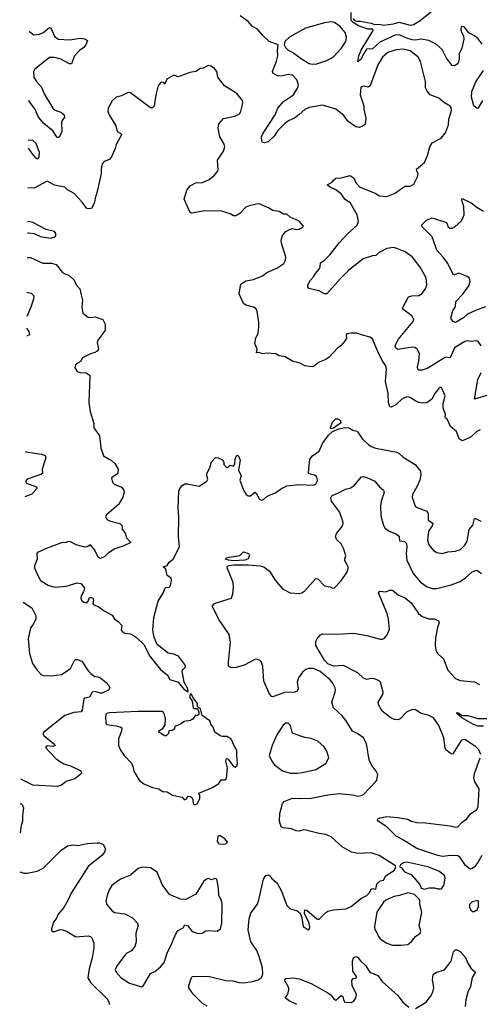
# Model space of a CAD drawing. Extents: x 2056909 to 2160450, y 827444 to 1016825.
# Tile 39 of 256: x 2058097 to 2062239, y 881626 to 890491. Entities that reach past the tile are written whole.
import ezdxf

# ---------------------------------------------------------------- set-up
doc = ezdxf.new("R2010")
doc.units = 0

msp = doc.modelspace()

# ---------------------------------------------------------------- linework, layer by layer
at = {"layer": '0CON10XD'}
for points in [[(2062265, 890270), (2062228.9, 890318.9), (2062195, 890345.8), (2062144, 890374), (2062105, 890423.3), (2062085, 890430), (2062076.4, 890423.6), (2062071.2, 890405), (2062074.1, 890384.1), (2062096.4, 890346.4), (2062098.8, 890315), (2062080, 890235), (2062058, 890185), (2062055.9, 890134.1), (2062048, 890102), (2062039.3, 890090.7), (2062015, 890076.7), (2061995, 890080), (2061942.9, 890145), (2061903.7, 890223.7), (2061850.2, 890270.2), (2061785, 890302.5), (2061715.3, 890315.3), (2061665, 890307.5), (2061635, 890309.5), (2061576.9, 890326.9), (2061525, 890353.3), (2061485, 890355.7), (2061341.6, 890288.4), (2061275, 890228.8), (2061223.6, 890226.4), (2061189.5, 890170.5), (2061175, 890134.4), (2061145, 890112.5), (2061153.6, 890165), (2061175, 890215.8), (2061282.5, 890395), (2061280, 890405), (2061235, 890406.2), (2061150, 890435), (2061103.3, 890465), (2061084.2, 890485), (2061085, 890556.7)], [(2061100.7, 890500.7), (2061113.6, 890483.6), (2061135, 890476.7), (2061165, 890478), (2061265, 890460), (2061295, 890449.1), (2061335, 890452.4), (2061375, 890442.7), (2061464.8, 890454.8), (2061515, 890468.4), (2061615, 890440.6), (2061645, 890446.7), (2061706.9, 890485), (2061815, 890570)], [(2062254, 887555), (2062228.8, 887595), (2062215, 887600.8), (2062165, 887592.2), (2062129.8, 887599.8), (2062108, 887595), (2062015, 887535.6), (2061975, 887446), (2061945, 887451.5), (2061925, 887447.7), (2061775, 887354.6), (2061725, 887334.5), (2061693.3, 887335), (2061684, 887345), (2061682.5, 887365), (2061693.7, 887416.3), (2061698.5, 887485), (2061679.4, 887525), (2061658.3, 887538.3), (2061635, 887541.8), (2061505, 887522.9), (2061486, 887535), (2061480, 887555), (2061507.7, 887612.3), (2061643.3, 887775), (2061647.5, 887795), (2061642.5, 887805), (2061630, 887825), (2061550, 887885), (2061546.7, 887895), (2061600, 887995), (2061630, 888005), (2061695, 888009.2), (2061725, 888026.7), (2061756.2, 888075), (2061766.1, 888103.9), (2061758.3, 888168.3), (2061705, 888263.3), (2061635, 888356.7), (2061570.3, 888400.3), (2061495, 888432), (2061465, 888439.2), (2061405, 888432.5), (2061336, 888395), (2061305, 888367.5), (2061275, 888365.7), (2061192.4, 888337.6), (2061064.2, 888235), (2060988.3, 888161.7), (2060865, 888022), (2060845, 888023.8), (2060795, 888050), (2060766.2, 888056.2), (2060701.7, 888071.7), (2060692.5, 888085), (2060692.5, 888105), (2060716.7, 888145), (2060746, 888175), (2060761.2, 888205), (2060797.1, 888245), (2060805.7, 888265), (2060807.3, 888302.7), (2060845, 888326), (2060895, 888375.8), (2060980, 888485), (2061054.7, 888565.3), (2061132.2, 888635), (2061145.5, 888655), (2061149.4, 888675), (2061139.2, 888735), (2061077.8, 888837.8), (2061026.7, 888876.7), (2060995, 888922.5), (2060945, 888960), (2060887.5, 888985), (2060867.5, 889005), (2060913, 889027), (2060925, 889047.5), (2060946.1, 889063.9), (2060995, 889068.8), (2061075, 889088.8), (2061105, 889066.7), (2061131.2, 889015), (2061158.8, 888985), (2061306.4, 888926.4), (2061335, 888903.8), (2061405, 888898), (2061481.2, 888928.8), (2061548.3, 888981.7), (2061575, 888991.2), (2061615, 888993.3), (2061649.3, 889010.7), (2061681.2, 889075), (2061688, 889105), (2061676.1, 889126.1), (2061674, 889145), (2061744.1, 889205.9), (2061772.3, 889267.7), (2061793.8, 889345), (2061815, 889382.5), (2061896.2, 889425), (2061935, 889472.5), (2061960.8, 889545), (2061964.1, 889595.9), (2061988.1, 889675), (2061985, 889700), (2061975, 889713.8), (2061915, 889748), (2061873.2, 889783.2), (2061796.2, 889815), (2061768.3, 889848.3), (2061755, 889877.5), (2061754.4, 889934.4), (2061707.5, 890115), (2061687.1, 890155), (2061651.4, 890185), (2061615, 890212.1), (2061556, 890226), (2061485, 890218.5), (2061414.3, 890195.7), (2061365.5, 890155), (2061324.3, 890085), (2061254.3, 889895.7), (2061235, 889884.2), (2061195, 889894), (2061170, 889885), (2061164.3, 889815), (2061196.9, 889715), (2061198, 889685), (2061216.1, 889603.9), (2061209.5, 889550.5), (2061188.6, 889531.4), (2061155, 889520), (2061125, 889526.2), (2061055.8, 889575.8), (2061017.2, 889627.2), (2060945, 889684.3), (2060825, 889720.5), (2060705, 889700.8), (2060665, 889681.1), (2060615, 889636.8), (2060574.4, 889605.6), (2060525.6, 889585), (2060490.4, 889559.6), (2060422.5, 889495), (2060388.8, 889441.2), (2060335, 889392), (2060302.3, 889382.3), (2060286.2, 889386.2), (2060278, 889398), (2060276.7, 889435), (2060289.8, 889470.2), (2060398.5, 889635), (2060424.4, 889695), (2060474.2, 889755), (2060564.3, 889815), (2060601.1, 889875), (2060610.6, 889905), (2060595, 889950), (2060555, 889992), (2060515, 889998), (2060465, 889985.8), (2060425, 889984), (2060379.3, 890009.3), (2060376.2, 890025), (2060412.3, 890117.7), (2060424, 890165), (2060421.2, 890215), (2060427.5, 890265), (2060345, 890293.8), (2060285, 890353.3), (2060238.8, 890405), (2060195, 890428.8), (2060154.5, 890474.5), (2060085, 890525.8)], [(2060735, 890090.5), (2060775, 890092.9), (2060865.3, 890124.7), (2060923.5, 890156.5), (2060995, 890231.9), (2061035.5, 890295), (2061042.1, 890335), (2061029.6, 890375), (2060985, 890429.1), (2060935, 890465.5), (2060905, 890471.5), (2060845, 890463.3), (2060672, 890415), (2060532.4, 890337.6), (2060486.7, 890295), (2060480, 890265), (2060491.2, 890241.2), (2060515.9, 890215.9), (2060565, 890193.1), (2060635, 890138.9), (2060705, 890097.5), (2060735, 890090.5)], [(2058182.9, 890386), (2058184.3, 890384.3), (2058225, 890356.2), (2058275, 890360), (2058305, 890372), (2058365, 890420), (2058375, 890417.5), (2058385, 890402.5), (2058415, 890336.2), (2058445.6, 890315.6), (2058545, 890309.4), (2058645, 890324.3), (2058680.7, 890319.3), (2058707.5, 890305), (2058693.8, 890265), (2058675, 890241.2), (2058635.6, 890214.4), (2058592, 890165), (2058565, 890093.3), (2058545, 890092.9), (2058468.8, 890135), (2058436.3, 890146.3), (2058405, 890152.2), (2058365, 890150), (2058234.4, 890045.6), (2058222.9, 890025), (2058225.7, 889975), (2058249.4, 889935), (2058293.1, 889883.1), (2058316.9, 889825), (2058396.5, 889695), (2058415.3, 889675.3), (2058473.3, 889655), (2058496.7, 889635), (2058500, 889615), (2058478.8, 889585), (2058472.5, 889565), (2058475.5, 889484.5), (2058455, 889437.5), (2058445, 889430), (2058435, 889431.2), (2058395, 889489.2), (2058315, 889556.7), (2058266.8, 889615), (2058235, 889688.6), (2058177.4, 889762.4)], [(2062245, 886798), (2062215, 886782), (2062155, 886728.6), (2062085, 886699.2), (2062057.3, 886717.3), (2062033.4, 886783.4), (2061978.3, 886828.3), (2061945, 886900), (2061935, 886902.5), (2061930, 886915), (2061932.5, 886935), (2061913.8, 886995), (2061913.8, 887035), (2061932, 887105), (2061898.8, 887178.8), (2061885, 887178), (2061871.7, 887168.3), (2061838, 887125), (2061810, 887075), (2061765, 887042.5), (2061735, 887038.6), (2061695, 887044.4), (2061666.3, 887056.3), (2061615, 887090.6), (2061585, 887095.7), (2061545, 887078.6), (2061485, 887022), (2061445, 887001.2), (2061433.3, 887005), (2061419.2, 887045), (2061416.4, 887125), (2061393.8, 887235), (2061401.4, 887345), (2061396.9, 887375), (2061368.6, 887415), (2061326.9, 887495), (2061275, 887617.5), (2061255, 887633.3), (2061185, 887649.2), (2061135, 887670), (2061085, 887670), (2061045, 887662.5), (2061037.5, 887655), (2061043.3, 887625), (2061025, 887593.3), (2060995, 887558.8), (2060961.2, 887535), (2060885, 887452.5), (2060855, 887430.8), (2060795, 887408.8), (2060745, 887370), (2060725, 887366.2), (2060665, 887373.8), (2060625, 887400), (2060556.1, 887416.1), (2060490, 887455), (2060435, 887463.3), (2060405, 887483.3), (2060325, 887490), (2060285, 887481.2), (2060255, 887493.3), (2060231.7, 887491.7), (2060236.7, 887525), (2060216.1, 887576.1), (2060225, 887627.5), (2060246, 887665), (2060252, 887725), (2060252.5, 887765), (2060235.8, 887865), (2060226.8, 887886.8), (2060205, 887902), (2060135, 887920), (2060113.8, 887935), (2060076.1, 888023.9), (2060090, 888110), (2060135, 888141.4), (2060205, 888150.6), (2060283.8, 888185), (2060323.8, 888216.2), (2060413.3, 888255), (2060476.7, 888295), (2060491.2, 888325), (2060496.1, 888353.9), (2060455, 888480), (2060454.4, 888505), (2060465, 888546.7), (2060495, 888583.8), (2060528.3, 888601.7), (2060555, 888612.5), (2060591.7, 888601.7), (2060615, 888603.8), (2060650, 888625), (2060650, 888635), (2060615, 888677.5), (2060535, 888712.5), (2060505, 888738.8), (2060475, 888741.2), (2060435, 888763.8), (2060375, 888773.3), (2060345, 888793.3), (2060288, 888818), (2060265, 888831.2), (2060245, 888833.8), (2060165, 888816.7), (2060135, 888802.5), (2060080, 888745), (2060045, 888723.8), (2060025, 888726.2), (2059995, 888742), (2059915, 888768), (2059765, 888770), (2059645, 888750), (2059632.5, 888755), (2059580, 888875), (2059603.3, 888955), (2059634.2, 888995.8), (2059685, 889021.2), (2059745, 889026), (2059805, 889052.5), (2059845, 889084), (2059880, 889125), (2059884.2, 889135), (2059880, 889225), (2059933.4, 889306.6), (2059944.3, 889345), (2059935.8, 889375), (2059899.2, 889435), (2059885.8, 889515), (2059891.4, 889555), (2059935, 889601.4), (2060035, 889622.2), (2060077.5, 889645), (2060089.2, 889665), (2060105.6, 889724.4), (2060109.2, 889745), (2060103.8, 889765), (2060055, 889826), (2059943.8, 889895), (2059884, 889975), (2059873.3, 890025), (2059853, 890053), (2059823.6, 890073.6), (2059795, 890078.8), (2059750, 890055), (2059725, 890052.5), (2059683.9, 890026.1), (2059630, 890015), (2059525, 889976.7), (2059485, 889992.5), (2059422.5, 889955), (2059405, 889910), (2059397, 889927), (2059371.7, 889928.3), (2059350, 889905), (2059343, 889887), (2059322.5, 889815), (2059308, 889712), (2059295, 889697.5), (2059275, 889697.5), (2059095, 889833.8), (2059075, 889836.7), (2059015.8, 889804.2), (2058965, 889792.5), (2058929.3, 889760.7), (2058893.9, 889693.9), (2058890.6, 889665), (2058907.8, 889627.8), (2058964.3, 889534.3), (2058975.8, 889485.8), (2059007.5, 889465), (2059013, 889453), (2058965, 889367.5), (2058957.3, 889332.7), (2058928.3, 889261.7), (2058906.7, 889233.3), (2058857.5, 889215), (2058842.7, 889197.3), (2058832, 889155), (2058830.8, 889105), (2058796, 888945), (2058777.1, 888885), (2058772.3, 888847.7), (2058747.5, 888795), (2058725, 888786.7), (2058701.2, 888791.2), (2058659.1, 888849.1), (2058586.7, 888925), (2058529.1, 888959.1), (2058502.7, 888982.7), (2058411.2, 889001.2), (2058345, 889037.5), (2058226.5, 888973.5), (2058170.6, 888977.7)], [(2062266.4, 889763.6), (2062225, 889692.5), (2062215, 889693.3), (2062190.6, 889715), (2062167.3, 889795), (2062172.7, 889845), (2062206.9, 889933.1), (2062276.7, 890035)], [(2058173.7, 889335.1), (2058206.7, 889285), (2058242.5, 889245), (2058255, 889237.5), (2058265, 889240), (2058273, 889257), (2058276.2, 889295), (2058246.2, 889375), (2058215, 889403.3), (2058174.3, 889406.9)], [(2062295, 887905.7), (2062205, 887873.3), (2062131.7, 887838.3), (2062095, 887807.5), (2062025, 887766.2), (2062005, 887771.2), (2061983.8, 887793.8), (2061980.9, 887805), (2062000.4, 887869.6), (2062025, 887907.5), (2062025.7, 887955), (2062088.8, 888021.2), (2062144.5, 888095), (2062157.1, 888135), (2062150, 888165), (2062129.8, 888179.8), (2062055, 888208.2), (2062005, 888190), (2061955.4, 888295), (2061913.1, 888353.1), (2061856.4, 888415), (2061814.6, 888535), (2061723.1, 888625), (2061721.4, 888645), (2061762.4, 888687.6), (2061815, 888707.5), (2061942.5, 888665), (2061959.2, 888625), (2061973.8, 888615), (2061995, 888615.5), (2062019.2, 888625), (2062078.5, 888681.5), (2062102.2, 888735), (2062098.5, 888805), (2062080.8, 888865), (2062085, 888880), (2062165, 888843.1), (2062215, 888803.1), (2062275, 888768.6)], [(2058167.1, 888572.9), (2058175, 888570.8), (2058227.5, 888565), (2058285, 888540), (2058375, 888524.2), (2058407.9, 888532.1), (2058423.8, 888545), (2058424, 888565), (2058411.2, 888585), (2058335, 888602), (2058215, 888666), (2058175, 888673.8), (2058167.9, 888672.6)], [(2058165.1, 888350.6), (2058195, 888350.6), (2058305, 888300), (2058385, 888298.1), (2058425, 888287.5), (2058483.8, 888213.8), (2058546.3, 888186.3), (2058589.2, 888145), (2058606.2, 888105), (2058639.1, 888069.1), (2058650, 888015), (2058664.2, 887965), (2058656.7, 887905), (2058665, 887850), (2058715, 887813.3), (2058735, 887810), (2058776.1, 887816.1), (2058845, 887792.5), (2058868.3, 887748.3), (2058867.5, 887695), (2058799.5, 887600.5), (2058796, 887585), (2058806.1, 887526.1), (2058795, 887507.5), (2058775, 887493.3), (2058736.1, 887483.9), (2058663.5, 887446.5), (2058643.8, 887415), (2058601.2, 887385), (2058594.1, 887355.9), (2058615, 887323.8), (2058642.5, 887315), (2058695, 887310.5), (2058722.5, 887295), (2058728.1, 887285), (2058720, 887045), (2058732.4, 886962.4), (2058764, 886855), (2058766, 886815), (2058817.5, 886745), (2058829.2, 886635), (2058853.3, 886565), (2058902.5, 886535), (2058925, 886522.5), (2058953.9, 886493.9), (2058983.3, 886445), (2058982.5, 886405), (2058923.8, 886365), (2058932.5, 886325), (2058948.7, 886308.7), (2059015, 886282), (2059035.7, 886255.7), (2059038.8, 886235), (2059023.9, 886186.1), (2058986.2, 886125), (2058883.3, 886035), (2058871.2, 886015), (2058873.3, 886005), (2058887.5, 885987.5), (2058905, 885978.8), (2059000, 885955), (2059020, 885935), (2059020, 885905), (2059047, 885867), (2059060, 885825), (2059100, 885785), (2059035, 885753.8), (2058955, 885726.7), (2058892.9, 885687.1), (2058865, 885656.7), (2058825, 885638.8), (2058805, 885652.5), (2058773.3, 885715), (2058735, 885762.5), (2058705, 885744), (2058685, 885742.5), (2058605, 885762.5), (2058555, 885788.8), (2058535, 885792.5), (2058515, 885783.3), (2058475, 885781.2), (2058344.2, 885734.2), (2058257, 885693), (2058252.5, 885685), (2058254, 885635), (2058230, 885575), (2058230.6, 885555), (2058250.6, 885505), (2058285, 885441.4), (2058355, 885400.6), (2058415, 885381.9), (2058515, 885389.4), (2058615, 885421.2), (2058647.5, 885415), (2058682.5, 885375), (2058670.7, 885339.3), (2058650, 885305), (2058647.7, 885282.3), (2058654.4, 885265), (2058675, 885246.7), (2058695, 885241.9), (2058714, 885255), (2058725, 885287.5), (2058745, 885290), (2058757.5, 885285), (2058763.3, 885265), (2058756.7, 885235), (2058763.3, 885225), (2058812.7, 885202.7), (2058857.9, 885167.9), (2058929.5, 885129.5), (2058952.5, 885095), (2058985, 885072.5), (2059016.1, 885036.1), (2059012.5, 884995), (2059025, 884976.7), (2059045, 884966.2), (2059095, 884960), (2059115, 884951.2), (2059148.5, 884928.5), (2059215, 884864), (2059270.3, 884760.3), (2059311.2, 884705), (2059365, 884640), (2059429.7, 884589.7), (2059450.5, 884550.5), (2059525, 884526.2), (2059575, 884462.5), (2059615, 884440)], [(2058162.4, 888038.6), (2058200.3, 888030.3), (2058223.8, 888005), (2058222, 887975), (2058197.6, 887902.4), (2058160.5, 887819.4)], [(2058159.6, 887712.4), (2058178.1, 887685), (2058186, 887655), (2058158.9, 887640.3)], [(2062315, 887109.4), (2062195, 887073.3), (2062225, 887252.5), (2062254.4, 887315)], [(2059615, 884440), (2059613.3, 884465), (2059577.7, 884527.7), (2059560, 884625), (2059567, 884643), (2059586.7, 884655), (2059592.5, 884675), (2059529.1, 884759.1), (2059485, 884777.5), (2059435, 884788), (2059336.7, 884865), (2059308.8, 884928.8), (2059298.1, 884995), (2059305, 885110), (2059343.8, 885255), (2059393.3, 885335), (2059405, 885370), (2059415, 885380), (2059445, 885382.5), (2059456.7, 885395), (2059466.4, 885446.4), (2059457.5, 885465), (2059426.7, 885486.7), (2059413.6, 885543.6), (2059390, 885565), (2059425, 885577.5), (2059443.6, 885606.4), (2059481.2, 885635), (2059535.8, 885745), (2059528.1, 885838.1), (2059530.3, 886009.7), (2059524.8, 886095), (2059531.7, 886245), (2059540.5, 886269.5), (2059562.1, 886297.9), (2059585, 886311.2), (2059605, 886313.2), (2059715, 886292), (2059782, 886335), (2059792.5, 886355), (2059782.5, 886385), (2059784.3, 886405), (2059809.2, 886455), (2059825, 886510), (2059860.7, 886549.3), (2059885, 886547.5), (2059925, 886527.5), (2059936.4, 886506.4), (2059937.5, 886485), (2059965, 886457.5), (2059995, 886480), (2060025, 886470), (2060036.4, 886493.6), (2060038.8, 886535), (2060055, 886570), (2060065, 886566.7), (2060084, 886525), (2060067.5, 886435), (2060091.9, 886385), (2060082, 886345), (2060112.5, 886255), (2060138.8, 886215), (2060155, 886204), (2060175.7, 886204.3), (2060215, 886237.5), (2060228.8, 886228.8), (2060258.8, 886175), (2060275, 886166.2), (2060295, 886170), (2060325, 886198.8), (2060355, 886212), (2060395, 886227.5), (2060455, 886271.2), (2060505, 886294), (2060615, 886306.4), (2060745, 886300.8), (2060765, 886308.9), (2060779.6, 886339.6), (2060774.4, 886375), (2060755, 886391.1), (2060705, 886403.3), (2060700.7, 886410.7), (2060712.5, 886535), (2060735.8, 886565), (2060796.9, 886605), (2060824.7, 886675.3), (2060878.9, 886751.1), (2060917, 886783), (2060972.1, 886807.9), (2061025, 886818.2), (2061066.7, 886815), (2061095.7, 886795.7), (2061135, 886785.7), (2061145, 886777.5), (2061186, 886715), (2061242.1, 886662.1), (2061265, 886648), (2061305, 886632.5), (2061495, 886596), (2061516.2, 886585), (2061552.2, 886552.2), (2061662, 886485), (2061708.5, 886425), (2061711.5, 886395), (2061702.1, 886345), (2061676.3, 886283.7), (2061636, 886215), (2061632.7, 886192.7), (2061660.9, 886110.9), (2061678.3, 886098.3), (2061766.2, 886065), (2061777.1, 886045), (2061777.5, 885985), (2061818.9, 885958.9), (2061813.1, 885935), (2061780, 885885), (2061770.5, 885805), (2061785, 885763.8), (2061825, 885710.8), (2061855, 885693.1), (2061904.3, 885684.3), (2061955, 885701.1), (2062025, 885706.7), (2062068.6, 885721.4), (2062109.3, 885760.7), (2062129.4, 885795), (2062148.6, 885901.4), (2062179.1, 885940.9), (2062195, 886001.2), (2062205, 886001.2), (2062253.3, 885975)], [(2060905, 886807.5), (2060897.5, 886815), (2060915, 886866.2), (2060945, 886896.2), (2060965, 886896.2), (2060985.6, 886885.6), (2060991.2, 886865), (2060983.8, 886855), (2060925, 886812.5), (2060905, 886807.5)], [(2058147.8, 886604.3), (2058155, 886600), (2058295, 886578.1), (2058326.9, 886566.9), (2058334, 886545), (2058300, 886445), (2058303.3, 886405), (2058287.5, 886395), (2058165, 886355.5), (2058150, 886335), (2058157.8, 886317.8), (2058250, 886285), (2058250.7, 886269.3), (2058205, 886220), (2058142.3, 886195.9)], [(2059785, 881607.5), (2059744.4, 881634.4), (2059708.5, 881668.5), (2059664.4, 881714.4), (2059622, 881775), (2059622, 881795), (2059644.2, 881865.8), (2059655, 881876.2), (2059795, 881878), (2059955, 881838.6), (2060017.3, 881837.3), (2060075, 881821.4), (2060115, 881818.9), (2060195, 881830.5), (2060245, 881845.6), (2060272.5, 881865), (2060284.3, 881885), (2060288.9, 881905), (2060285.5, 881955), (2060255.5, 882055), (2060235, 882110), (2060179.1, 882189.1), (2060157.1, 882295), (2060166.2, 882395), (2060178.8, 882445), (2060235.8, 882525), (2060248.6, 882555), (2060295, 882752.5), (2060314.1, 882785.9), (2060335, 882791.2), (2060351.7, 882781.7), (2060368.8, 882758.8), (2060416.8, 882716.8), (2060457.5, 882645), (2060505, 882516.2), (2060535, 882484), (2060595, 882470), (2060625.8, 882445.8), (2060640, 882405), (2060650, 882325), (2060695, 882297.5), (2060706.4, 882303.6), (2060713, 882317), (2060705, 882356.7), (2060662.5, 882442.5), (2060665, 882477.5), (2060685, 882473.3), (2060775, 882394), (2060785, 882391.2), (2060795, 882393.3), (2060855, 882452), (2060875, 882464), (2060925, 882477.1), (2061035, 882486.2), (2061085, 882506), (2061172.1, 882577.9), (2061225, 882606.2), (2061251.2, 882635), (2061265, 882662.5), (2061275, 882667.5), (2061296.4, 882663.6), (2061309.3, 882670.7), (2061315, 882710), (2061343.9, 882736.1), (2061375.9, 882744.1), (2061397, 882783), (2061425, 882803.8), (2061475.6, 882834.4), (2061487.5, 882865), (2061483.6, 882873.6), (2061335, 882965.7), (2061265, 882990), (2061145, 882982.5), (2061087.5, 882995), (2061004.2, 883044.2), (2060903.3, 883135), (2060855, 883154.4), (2060795, 883162.5), (2060675, 883194.4), (2060653.2, 883196.8), (2060615, 883185.7), (2060587, 883187), (2060545, 883204.3), (2060470, 883215), (2060452.5, 883225), (2060438.8, 883275), (2060440, 883345), (2060465, 883432.5), (2060479.5, 883450.5), (2060555, 883482.5), (2060625, 883478.1), (2060725, 883483.3), (2060875, 883510.5), (2060975, 883522.5), (2061095, 883511.1), (2061145, 883499.4), (2061176.7, 883505), (2061194.2, 883515.8), (2061307.3, 883632.7), (2061316.2, 883645), (2061323.3, 883695), (2061310, 883725), (2061276.9, 883766.9), (2061245, 883823.8), (2061225.3, 883955.3), (2061216.2, 883986.2), (2061194.3, 884025), (2061145, 884061.4), (2061094.7, 884084.7), (2061038.7, 884178.7), (2061003.4, 884223.4), (2060924.2, 884295), (2060909.4, 884345), (2060940.6, 884435), (2060941.9, 884455), (2060939.4, 884475), (2060918.6, 884518.6), (2060895.9, 884545.9), (2060805, 884622.7), (2060745, 884648.5), (2060700.6, 884649.4), (2060675, 884639.1), (2060645, 884616.8), (2060610, 884565), (2060598.2, 884525), (2060606, 884465), (2060596.2, 884445), (2060575, 884437.5), (2060485, 884433.3), (2060375, 884393.3), (2060365, 884396.7), (2060345, 884426.2), (2060298.1, 884535), (2060287.7, 884667.7), (2060276, 884705), (2060262.3, 884722.3), (2060235, 884733.8), (2060215, 884731.2), (2060120.3, 884679.7), (2060047, 884657), (2060005, 884656.2), (2059986.7, 884665), (2059980, 884675), (2059977.5, 884705), (2059996.9, 884885), (2059984.2, 884954.2), (2059895, 885086.7), (2059833.3, 885205), (2059833.3, 885215), (2059852.5, 885235), (2059937.7, 885262.3), (2060006, 885284), (2060017.3, 885322.7), (2060023.1, 885375), (2060020.5, 885425), (2059967.9, 885555), (2059970.7, 885569.3), (2059985, 885578.2), (2060026.6, 885583.4), (2060155, 885582.2), (2060265, 885574.7), (2060298, 885565), (2060349.4, 885525), (2060399.2, 885445), (2060465, 885367.5), (2060535, 885330.8), (2060615, 885324.2), (2060639.1, 885330.9), (2060665, 885348.8), (2060765, 885458.6), (2060788, 885455), (2060845, 885394), (2060894.1, 885384.1), (2060915, 885371.2), (2060935, 885376), (2060995, 885439.4), (2061044.4, 885515), (2061055.8, 885545.8), (2061055.8, 885565), (2061047.5, 885582.5), (2061023.9, 885623.9), (2061034.4, 885665), (2061018.9, 885725), (2060995, 885771.2), (2060955, 885808), (2060942.9, 885835), (2060952.5, 885865), (2061002.4, 885927.6), (2061011.1, 885955), (2061009.4, 885975), (2060979.8, 886059.8), (2060906, 886155), (2060900, 886185), (2060911.2, 886205), (2060926.6, 886213.4), (2060965, 886227.5), (2061032.5, 886265), (2061080, 886275), (2061115, 886301.2), (2061175.8, 886374.2), (2061195, 886377.5), (2061225, 886370), (2061296.2, 886335), (2061338.8, 886285), (2061376.2, 886255), (2061380, 886235), (2061352.9, 886155), (2061348.6, 886115), (2061351.9, 886025), (2061375.6, 885935.6), (2061386.8, 885916.8), (2061419.7, 885889.7), (2061485, 885862), (2061508.1, 885848.1), (2061515.7, 885835.7), (2061518, 885798), (2061565, 885792.2), (2061581.1, 885775), (2061586.9, 885745), (2061579.4, 885685), (2061585.8, 885625.8), (2061642.9, 885505), (2061707.4, 885427.4), (2061768.8, 885385), (2061815, 885371.1), (2061855, 885370), (2061985, 885402.9), (2062065, 885433.8), (2062115, 885466.2), (2062175, 885519.2), (2062215, 885533.3), (2062258.8, 885505)], [(2060025, 885619.5), (2059977.5, 885625), (2059952.5, 885635), (2059957.5, 885645), (2059985, 885652.9), (2060081.7, 885668.3), (2060115, 885701.2), (2060160, 885685), (2060167, 885667), (2060155, 885636.2), (2060125, 885624.5), (2060025, 885619.5)], [(2062251.4, 883875), (2062235, 883916), (2062206, 883945), (2062115, 884008), (2062095, 884008.8), (2062075, 884000), (2061999.3, 883880.7), (2061995, 883877.5), (2061975, 883887.5), (2061938.3, 883918.3), (2061931.2, 883931.2), (2061918.1, 884025), (2061875, 884136.2), (2061825, 884204), (2061778.7, 884228.7), (2061714.5, 884244.5), (2061665, 884276), (2061635, 884281.2), (2061583.2, 884256.8), (2061525, 884196.2), (2061505, 884186.7), (2061475, 884188.8), (2061445, 884201.2), (2061363.3, 884265), (2061328.8, 884325), (2061326.2, 884345), (2061368, 884415), (2061373.8, 884435), (2061348, 884525), (2061335, 884538), (2061295, 884556), (2061265, 884560), (2061225, 884551.4), (2061193.7, 884563.7), (2061145, 884609.4), (2061015.4, 884675.4), (2060925, 884671.6), (2060875, 884691.9), (2060843.5, 884725), (2060766.2, 884855), (2060766.2, 884895), (2060775, 884914.4), (2060805, 884949.2), (2060825, 884960), (2060965, 884958.9), (2061105, 884967.8), (2061225, 884946.7), (2061345, 884913.3), (2061365, 884913.1), (2061385, 884921.4), (2061408.9, 884951.1), (2061428.1, 885005), (2061421.5, 885095), (2061408.9, 885145), (2061329.3, 885330.7), (2061343.6, 885346.4), (2061395, 885340), (2061430, 885355), (2061455, 885353.3), (2061510, 885310), (2061570, 885285), (2061625, 885240), (2061691.2, 885145), (2061725, 885116.2), (2061783.6, 885096.4), (2061835, 885096.2), (2061872.5, 885075), (2061876.7, 885065), (2061860.9, 885019.1), (2061843.2, 884926.8), (2061840, 884855), (2061848, 884815), (2061865, 884781.2), (2061916.9, 884735), (2061955.7, 884635), (2062025, 884558.6), (2062065, 884542.5), (2062195, 884528), (2062241.2, 884505)], [(2058129.6, 885245.7), (2058205.6, 885195.6), (2058242, 885125), (2058241.2, 885095), (2058215, 885042.5), (2058193.8, 885015), (2058172.5, 884915), (2058184.1, 884784.1), (2058213.2, 884693.2), (2058253.2, 884633.2), (2058295, 884593.8), (2058316.1, 884586.1), (2058385, 884582.9), (2058473.2, 884596.8), (2058535, 884633.1), (2058558.1, 884655), (2058589.7, 884720.3), (2058600.5, 884729.5), (2058615, 884731.2), (2058656.8, 884716.8), (2058715, 884627.5), (2058737.5, 884605), (2058775, 884577.5), (2058800, 884575), (2058824.1, 884564.1), (2058875, 884523.8), (2058901.2, 884495), (2058910, 884475), (2058896.7, 884455), (2058841.5, 884428.5), (2058824.1, 884425.9), (2058777, 884443), (2058750, 884435), (2058725, 884392.5), (2058685, 884383.3), (2058673.8, 884375), (2058659.2, 884275), (2058651.2, 884258.8), (2058585, 884252.5), (2058503.8, 884225), (2058313.3, 884075), (2058306.2, 884065), (2058315.7, 884045), (2058402, 883975), (2058416.7, 883955), (2058395, 883948), (2058345, 883954), (2058331.2, 883945), (2058331.2, 883935), (2058365, 883898), (2058425, 883836), (2058455, 883814), (2058495, 883792), (2058555, 883774), (2058637.5, 883735), (2058650, 883725), (2058653.3, 883705), (2058594.2, 883655.8), (2058515, 883633.3), (2058475, 883598.8), (2058434.1, 883585.9), (2058215, 883599.2), (2058108.2, 883652.6)], [(2059675, 883422.5), (2059695, 883430), (2059720, 883475), (2059720, 883505), (2059711.7, 883528.3), (2059835, 883577.5), (2059892.5, 883615), (2059913.9, 883646.1), (2059945, 883646.7), (2059960.7, 883659.3), (2059969.2, 883755), (2059954, 883815), (2059957, 883833), (2059965, 883837.5), (2059975, 883833.3), (2060025, 883768), (2060038, 883762), (2060055, 883772.5), (2060061.2, 883795), (2060053.3, 883865), (2060055, 883910), (2060023.3, 883965), (2060010, 884005), (2060000, 884015), (2059965, 884036.7), (2059925, 884036.7), (2059905, 884043.3), (2059856.7, 884075), (2059841.7, 884121.7), (2059819.3, 884149.3), (2059809.3, 884179.3), (2059740, 884225), (2059726.2, 884285), (2059700, 884305), (2059700, 884335), (2059666, 884376), (2059646.7, 884415), (2059635, 884420), (2059627.5, 884395), (2059652.5, 884355), (2059660, 884295), (2059665, 884290), (2059698.3, 884288.3), (2059712.5, 884255), (2059710, 884235), (2059695, 884222.5), (2059681.7, 884228.3), (2059655, 884190), (2059645, 884190), (2059635, 884180), (2059578.3, 884171.7), (2059545, 884146.7), (2059495, 884127.5), (2059492.5, 884105), (2059475, 884092.5), (2059441.7, 884088.3), (2059437.5, 884065), (2059425, 884052.5), (2059416.2, 884043.8), (2059405, 884043.3), (2059350, 884075), (2059351.7, 884088.3), (2059389.3, 884110.7), (2059407.9, 884142.1), (2059409.7, 884195), (2059402, 884235), (2059393.6, 884253.6), (2059381, 884261), (2059165, 884262.9), (2058905, 884250.7), (2058883.4, 884245), (2058874, 884235), (2058869, 884215), (2058872.6, 884155), (2058883.3, 884145), (2058965, 884133.9), (2059002.5, 884125), (2059018.8, 884115), (2059014, 884085), (2058986, 884015), (2058988, 883955), (2059004, 883915), (2059037, 883867), (2059105.7, 883795.7), (2059117.9, 883767.9), (2059125.8, 883725), (2059172.9, 883645), (2059215, 883610), (2059295, 883578), (2059350, 883565), (2059383, 883543), (2059395, 883542.5), (2059425, 883540), (2059475, 883507.5), (2059561.7, 883491.7), (2059578.3, 883468.3), (2059600, 883475), (2059615, 883500), (2059637, 883497), (2059650, 883485), (2059657, 883467), (2059660, 883435), (2059675, 883422.5)], [(2062275, 884129.4), (2062225, 884128.8), (2062185.3, 884145.3), (2062082, 884205), (2062032.5, 884247.5), (2062038.3, 884251.7), (2062055, 884247.5), (2062085, 884226), (2062135, 884226.9), (2062225, 884200), (2062335, 884200)], [(2060595, 883705.5), (2060645, 883712.5), (2060765, 883738.6), (2060855, 883793.8), (2060883.3, 883845), (2060866, 883905), (2060842, 883945), (2060785, 883994), (2060725, 884020), (2060665, 884029.4), (2060562.5, 884065), (2060553.3, 884075), (2060537.6, 884137.6), (2060516.8, 884156.8), (2060495, 884158), (2060471.2, 884138.8), (2060415, 884052.5), (2060370.8, 883955), (2060346, 883865), (2060368, 883815), (2060389.2, 883785), (2060465, 883727.1), (2060535, 883707.9), (2060595, 883705.5)], [(2062262.2, 882965), (2062225, 882901.4), (2062195, 882864.4), (2062175, 882848.6), (2062155, 882843.1), (2062115.3, 882875.3), (2062066.5, 882946.5), (2062045, 882961.1), (2061985.4, 882965.4), (2061907.7, 882957.7), (2061865, 882965.9), (2061675, 883027.7), (2061555, 883103.1), (2061485, 883142), (2061406, 883225), (2061327.5, 883275), (2061320, 883285), (2061323.6, 883296.4), (2061343.9, 883306.1), (2061405, 883317.1), (2061505, 883308.1), (2061595, 883292.5), (2061625, 883274.4), (2061675, 883262.2), (2061755, 883260), (2061975, 883233.1), (2062025, 883220.8), (2062045, 883224), (2062084.5, 883265.5), (2062125, 883296), (2062160.6, 883339.4), (2062212.6, 883377.4), (2062227.4, 883402.6), (2062238.1, 883565), (2062198.6, 883628.6), (2062187.8, 883665), (2062195.6, 883705), (2062247.5, 883845)], [(2058105.3, 883438), (2058120, 883425), (2058130, 883395), (2058121.2, 883325), (2058123.3, 883275), (2058110, 883235), (2058101.6, 883168.2)], [(2059905, 883066.7), (2059955, 883072), (2059970, 883085), (2059946, 883115), (2059905, 883141.2), (2059895, 883143.3), (2059883.6, 883136.4), (2059876.7, 883095), (2059887.5, 883075), (2059905, 883066.7)], [(2058096.9, 882818), (2058135, 882806.2), (2058165, 882806.2), (2058255, 882826), (2058308.7, 882851.3), (2058468.5, 883011.5), (2058527.7, 883052.3), (2058575, 883062.2), (2058625, 883055.6), (2058705, 883072.2), (2058795, 883080), (2058815, 883080), (2058848, 883065), (2058869.2, 883025), (2058861.2, 882995), (2058836.2, 882965), (2058712.8, 882867.2), (2058560.6, 882625), (2058530.4, 882559.6), (2058495, 882496.2), (2058442.7, 882437.3), (2058426.1, 882393.9), (2058402.5, 882365), (2058383.8, 882305), (2058385, 882290), (2058395, 882280), (2058415, 882280), (2058461.7, 882298.3), (2058485, 882296.2), (2058517.5, 882285), (2058603.6, 882233.6), (2058715, 882241.2), (2058735, 882236.2), (2058746.7, 882225), (2058765.9, 882175.9), (2058764.1, 882134.1), (2058749.4, 882045), (2058722.2, 881945), (2058710.6, 881865), (2058738.7, 881818.7), (2058883.8, 881675), (2058898, 881655), (2058906.2, 881625)], [(2059195, 881782.5), (2059212.5, 881795), (2059275, 881902.5), (2059315, 881920), (2059365, 881962), (2059398.8, 882001.2), (2059429.4, 882095), (2059457.1, 882145), (2059506.2, 882265), (2059525, 882290), (2059570, 882315), (2059585, 882340), (2059610, 882335), (2059651.7, 882281.7), (2059705, 882264.2), (2059742.3, 882267.7), (2059775, 882286.2), (2059795, 882290), (2059876.1, 882283.9), (2059906.2, 882305), (2059919.4, 882355), (2059921.4, 882525), (2059914.1, 882564.1), (2059892, 882605), (2059888.8, 882675), (2059873, 882753), (2059855, 882757.5), (2059825, 882747.5), (2059799.3, 882759.3), (2059785, 882756.7), (2059756.4, 882733.6), (2059683, 882617), (2059620, 882585), (2059595, 882570), (2059545, 882572.5), (2059447.5, 882615), (2059380, 882705), (2059336.7, 882815), (2059275, 882855.8), (2059205, 882860), (2059165, 882850), (2059095, 882788), (2059005, 882752), (2058928.8, 882695), (2058902.5, 882655), (2058884.2, 882605), (2058873.8, 882555), (2058881.2, 882525), (2058923, 882473), (2058952.1, 882452.1), (2059045, 882440.8), (2059114.3, 882404.3), (2059157.3, 882357.3), (2059163.3, 882335), (2059143.8, 882265), (2059147.7, 882187.7), (2059136, 882145), (2059105, 882106.7), (2059063.3, 882085), (2059045, 882066.7), (2058970, 881965), (2058956.7, 881935), (2058965.8, 881915.8), (2059011.2, 881865), (2059086.7, 881815), (2059195, 881782.5)], [(2061745, 882662.5), (2061786.4, 882673.6), (2061835, 882673.8), (2061865, 882666.2), (2061895, 882666.7), (2061905, 882673.3), (2061918.8, 882695), (2061925.9, 882724.1), (2061930, 882765), (2061925, 882786.7), (2061873.3, 882825), (2061773.3, 882865), (2061585, 882904.3), (2061555, 882900), (2061527, 882883), (2061520, 882865), (2061535, 882857.5), (2061565, 882820), (2061625.7, 882795.7), (2061702.5, 882705), (2061715, 882670), (2061745, 882662.5)], [(2061535, 882157.1), (2061595, 882164.2), (2061628.7, 882191.3), (2061664.3, 882235.7), (2061706.2, 882265), (2061711.2, 882285), (2061696.2, 882335), (2061720, 882455), (2061701.2, 882525), (2061702.5, 882565), (2061653.6, 882613.6), (2061595, 882628), (2061520, 882605), (2061472.7, 882597.3), (2061395, 882563.8), (2061375, 882546.7), (2061314, 882455), (2061292.9, 882325), (2061298, 882295), (2061315, 882272.5), (2061330, 882235), (2061346.2, 882215), (2061405, 882176), (2061457.7, 882157.7), (2061535, 882157.1)], [(2062195, 882460), (2062205, 882470), (2062215, 882470), (2062232.5, 882505), (2062230, 882555), (2062225, 882560), (2062175, 882547.5), (2062150, 882525), (2062150, 882495), (2062160, 882485), (2062160, 882475), (2062175, 882460), (2062195, 882460)], [(2060595, 881623.8), (2060525, 881656.2), (2060490, 881685), (2060513.6, 881716.4), (2060523.3, 881755), (2060521.2, 881775), (2060490, 881835), (2060487.5, 881845), (2060495, 881857.5), (2060565, 881863.3), (2060615, 881853.8), (2060725, 881812), (2060875, 881729.2), (2060905, 881708), (2060925, 881678.8), (2060945, 881663.8), (2060995, 881706.2), (2061010, 881695), (2061015.8, 881665), (2061027.5, 881645), (2061085, 881642.5), (2061108.8, 881655), (2061125.8, 881684.2), (2061130.8, 881715), (2061093.3, 881795), (2061091.2, 881838.8), (2061102.9, 881857.1), (2061127.7, 881862.3), (2061130.8, 881875), (2061099.2, 881925), (2061096.2, 882015), (2061106.4, 882043.6), (2061125, 882057.5), (2061145, 882046.2), (2061167.1, 882017.1), (2061214, 881975), (2061252.5, 881915), (2061323.1, 881885), (2061361.8, 881831.8), (2061505.8, 881705), (2061549.2, 881645), (2061605, 881599.2)], [(2061821.9, 881815), (2061817.1, 881845), (2061824, 881895), (2061853.8, 881915), (2061925.7, 881935), (2061984.2, 882015), (2062005, 882097.5), (2062025, 882116.7), (2062040, 882115), (2062065, 882100), (2062115, 882046.2), (2062135.6, 881995), (2062162.4, 881952.4), (2062205.8, 881915), (2062173, 881867), (2062157.9, 881785), (2062136.4, 881735), (2062117.5, 881665), (2062110, 881605)], [(2061665, 881588), (2061759.2, 881645), (2061798.6, 881695), (2061819.5, 881735), (2061828.1, 881775), (2061821.9, 881815)]]:
    msp.add_lwpolyline(points, dxfattribs=at)

doc.saveas('drawing.dxf')
